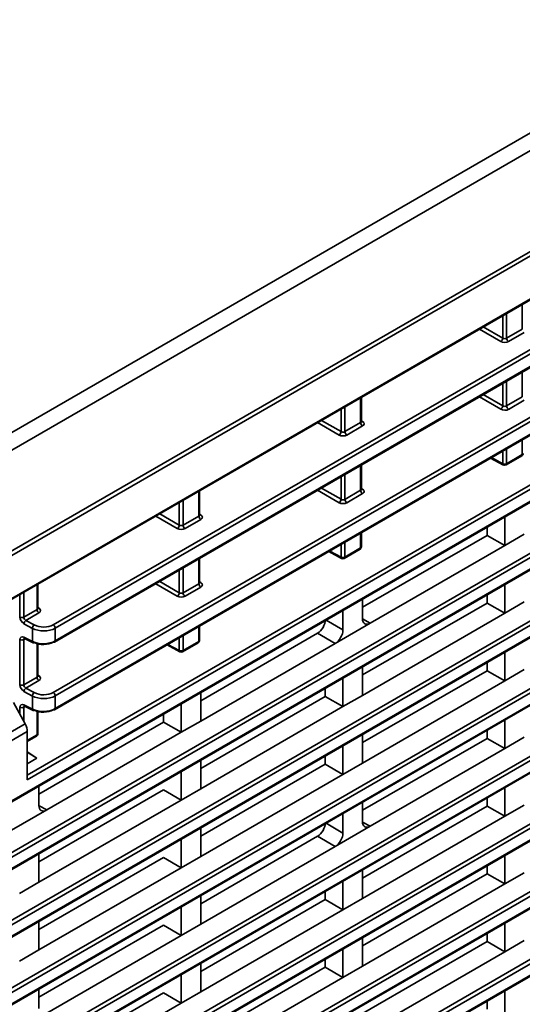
# Model space of a CAD drawing. Header units: millimetres. Extents: x 0 to 1118, y 0 to 864.
# Tile 35 of 250: x 268 to 279, y 210 to 232. Entities that reach past the tile are written whole.
import ezdxf

# ---------------------------------------------------------------- set-up
doc = ezdxf.new("R2010")
doc.units = ezdxf.units.MM

msp = doc.modelspace()

# ---------------------------------------------------------------- linework, layer by layer
at = {"color": 7, "linetype": 'Continuous', "lineweight": 35}
for p, q in [((196.857, 181.974), (288.509, 234.884)), ((288.691, 234.588), (197.034, 181.675)), ((197.1, 179.435), (288.759, 232.349)), ((197.1, 179.333), (288.534, 232.117)), ((197.087, 178.334), (288.521, 231.118)), ((197.1, 178.363), (288.534, 231.146)), ((268.882, 218.659), (288.492, 229.98)), ((288.534, 229.903), (268.926, 218.583)), ((268.926, 218.296), (288.534, 229.615)), ((268.913, 218.267), (288.521, 229.587)), ((268.882, 217.128), (286.165, 227.105)), ((286.281, 227.071), (268.926, 217.052)), ((268.913, 216.736), (286.216, 226.725)), ((268.926, 216.765), (286.281, 226.784)), ((268.294, 215.258), (287.246, 226.199)), ((287.29, 226.123), (268.294, 215.157)), ((244.173, 200.959), (287.29, 225.85)), ((244.173, 200.938), (287.277, 225.821)), ((279.494, 225.345), (279.494, 225.906)), ((279.051, 225.141), (279.051, 225.651)), ((279.139, 225.701), (279.139, 225.14)), ((278.61, 225.396), (279.051, 225.141)), ((279.007, 225.065), (278.522, 225.345)), ((279.139, 225.14), (279.494, 225.345)), ((279.537, 225.269), (279.182, 225.064)), ((199.068, 173.749), (287.246, 224.653)), ((287.29, 224.577), (199.112, 173.673)), ((199.099, 173.386), (287.277, 224.29)), ((199.112, 173.415), (287.29, 224.319)), ((279.494, 223.814), (279.494, 224.375)), ((279.051, 223.61), (279.051, 224.12)), ((279.139, 224.17), (279.139, 223.609)), ((275.853, 223.259), (275.853, 223.805)), ((279.007, 223.534), (278.522, 223.814)), ((278.61, 223.865), (279.051, 223.61)), ((279.139, 223.609), (279.494, 223.814)), ((275.48, 223.589), (275.48, 223.028)), ((275.835, 223.233), (275.835, 223.794)), ((279.537, 223.738), (279.182, 223.533)), ((275.392, 223.029), (275.392, 223.538)), ((275.348, 222.952), (274.862, 223.233)), ((274.951, 223.284), (275.392, 223.029)), ((275.48, 223.028), (275.835, 223.233)), ((275.878, 223.157), (275.523, 222.952)), ((275.853, 223.276), (275.88, 223.26)), ((199.068, 172.218), (287.246, 223.122)), ((287.29, 223.046), (199.112, 172.142)), ((199.099, 171.855), (287.277, 222.759)), ((199.112, 171.884), (287.29, 222.788)), ((279.494, 222.509), (279.494, 222.844)), ((279.051, 222.304), (279.051, 222.589)), ((279.126, 222.275), (279.481, 222.48)), ((279.139, 222.639), (279.139, 222.304)), ((279.139, 222.304), (279.494, 222.509)), ((275.835, 221.702), (275.835, 222.263)), ((275.853, 221.728), (275.853, 222.274)), ((278.776, 222.43), (279.065, 222.274)), ((278.795, 222.441), (279.051, 222.304)), ((275.48, 222.058), (275.48, 221.497)), ((275.392, 221.498), (275.392, 222.007)), ((199.068, 170.687), (287.246, 221.591)), ((272.175, 221.12), (272.175, 221.682)), ((272.194, 221.146), (272.194, 221.692)), ((275.348, 221.421), (274.862, 221.702)), ((274.951, 221.753), (275.392, 221.498)), ((275.48, 221.497), (275.835, 221.702)), ((275.878, 221.626), (275.523, 221.421)), ((275.853, 221.745), (275.88, 221.728)), ((287.29, 221.515), (199.112, 170.611)), ((271.733, 220.917), (271.733, 221.426)), ((271.82, 221.477), (271.82, 220.915)), ((199.099, 170.324), (287.277, 221.228)), ((199.112, 170.353), (287.29, 221.257)), ((271.291, 221.171), (271.733, 220.917)), ((272.194, 221.164), (272.22, 221.147)), ((271.688, 220.84), (271.203, 221.12)), ((271.82, 220.915), (272.175, 221.12)), ((272.219, 221.044), (271.864, 220.839)), ((279.095, 220.453), (279.095, 221.098)), ((275.835, 220.397), (275.835, 220.732)), ((275.853, 220.422), (275.853, 220.743)), ((278.696, 220.683), (275.878, 219.057)), ((278.696, 220.683), (278.696, 220.868)), ((279.095, 220.453), (278.696, 220.683)), ((279.537, 220.708), (279.095, 220.453)), ((275.392, 220.191), (275.392, 220.476)), ((275.48, 220.527), (275.48, 220.192)), ((275.117, 220.317), (275.406, 220.162)), ((275.136, 220.329), (275.392, 220.191)), ((275.467, 220.163), (275.822, 220.368)), ((275.48, 220.192), (275.835, 220.397)), ((276.055, 218.697), (279.095, 220.453)), ((199.068, 169.156), (287.246, 220.06)), ((272.175, 219.589), (272.175, 220.151)), ((272.194, 219.615), (272.194, 220.161)), ((287.29, 219.984), (199.112, 169.08)), ((271.733, 219.386), (271.733, 219.895)), ((271.82, 219.946), (271.82, 219.384)), ((199.099, 168.793), (287.277, 219.697)), ((199.112, 168.822), (287.29, 219.726)), ((268.516, 219.008), (268.516, 219.569)), ((268.534, 219.034), (268.534, 219.58)), ((271.688, 219.309), (271.203, 219.589)), ((271.291, 219.64), (271.733, 219.386)), ((271.82, 219.384), (272.175, 219.589)), ((272.194, 219.633), (272.22, 219.616)), ((279.095, 218.922), (279.095, 219.567)), ((268.128, 218.832), (268.128, 219.345)), ((268.214, 219.395), (268.214, 218.833)), ((272.219, 219.513), (271.864, 219.308)), ((275.878, 218.799), (275.878, 219.241)), ((278.696, 219.152), (275.878, 217.526)), ((278.696, 219.152), (278.696, 219.337)), ((279.095, 218.922), (278.696, 219.152)), ((279.537, 219.177), (279.095, 218.922)), ((268.214, 218.833), (268.516, 219.008)), ((268.559, 218.932), (268.262, 218.76)), ((268.534, 219.051), (268.561, 219.035)), ((275.436, 218.544), (275.436, 218.986)), ((275.878, 217.064), (279.095, 218.922)), ((268.41, 218.58), (268.219, 218.682)), ((268.262, 218.76), (268.452, 218.657)), ((275.054, 218.765), (275.436, 218.544)), ((276.055, 218.697), (275.259, 218.238)), ((275.878, 218.792), (276.055, 218.697)), ((199.068, 167.625), (287.246, 218.529)), ((268.41, 218.284), (268.41, 218.58)), ((268.926, 218.583), (268.926, 218.296)), ((272.175, 218.284), (272.175, 218.62)), ((272.194, 218.31), (272.194, 218.63)), ((274.86, 218.469), (272.219, 216.944)), ((275.259, 218.238), (274.86, 218.469)), ((287.29, 218.453), (199.112, 167.549)), ((268.128, 217.301), (268.128, 218.325)), ((268.245, 218.344), (268.214, 218.326)), ((268.214, 218.326), (268.214, 217.302)), ((268.219, 218.379), (268.41, 218.284)), ((268.233, 218.35), (268.424, 218.255)), ((268.516, 217.477), (268.516, 218.235)), ((271.733, 218.079), (271.733, 218.364)), ((271.807, 218.05), (272.162, 218.255)), ((271.82, 218.415), (271.82, 218.079)), ((271.82, 218.079), (272.175, 218.284)), ((272.219, 216.483), (275.259, 218.238)), ((199.099, 167.262), (287.277, 218.166)), ((199.112, 167.291), (287.29, 218.195)), ((268.534, 217.503), (268.534, 218.23)), ((271.457, 218.205), (271.746, 218.05)), ((271.477, 218.216), (271.733, 218.079)), ((279.095, 217.391), (279.095, 218.036)), ((278.696, 217.621), (278.696, 217.806)), ((275.878, 217.064), (275.878, 217.71)), ((278.696, 217.621), (275.878, 215.995)), ((279.095, 217.391), (278.696, 217.621)), ((279.537, 217.646), (279.095, 217.391)), ((268.214, 217.302), (268.516, 217.477)), ((268.559, 217.401), (268.262, 217.229)), ((268.534, 217.52), (268.561, 217.504)), ((275.436, 216.809), (275.436, 217.455)), ((275.878, 215.533), (279.095, 217.391)), ((268.41, 217.049), (268.219, 217.151)), ((268.262, 217.229), (268.452, 217.126)), ((272.219, 216.483), (272.219, 217.128)), ((275.037, 217.04), (275.037, 217.224)), ((199.068, 166.094), (287.246, 216.998)), ((287.29, 216.922), (199.112, 166.018)), ((267.986, 216.903), (268.245, 216.421)), ((268.41, 216.753), (268.41, 217.049)), ((268.926, 217.052), (268.926, 216.765)), ((275.037, 217.04), (272.219, 215.413)), ((275.436, 216.809), (275.037, 217.04)), ((275.878, 217.064), (275.436, 216.809)), ((268.128, 216.639), (268.128, 216.794)), ((268.245, 216.813), (268.214, 216.795)), ((268.214, 216.795), (268.214, 216.479)), ((268.219, 216.848), (268.41, 216.753)), ((268.233, 216.819), (268.424, 216.724)), ((268.516, 216.172), (268.516, 216.704)), ((268.534, 216.197), (268.534, 216.699)), ((271.777, 216.228), (271.777, 216.873)), ((272.219, 214.952), (275.436, 216.809)), ((199.099, 165.731), (287.277, 216.635)), ((199.112, 165.76), (287.29, 216.664)), ((271.377, 216.458), (268.559, 214.832)), ((271.377, 216.458), (271.377, 216.643)), ((271.777, 216.228), (271.377, 216.458)), ((272.219, 216.483), (271.777, 216.228)), ((279.095, 215.86), (279.095, 216.505)), ((261.964, 212.795), (268.245, 216.421)), ((268.294, 216.245), (262.019, 212.622)), ((268.294, 215.157), (268.294, 216.245)), ((268.736, 214.472), (271.777, 216.228)), ((278.696, 216.09), (278.696, 216.275)), ((268.294, 216.044), (268.516, 216.172)), ((268.294, 216.022), (268.503, 216.143)), ((275.878, 215.533), (275.878, 216.179)), ((278.696, 216.09), (275.878, 214.464)), ((279.095, 215.86), (278.696, 216.09)), ((279.537, 216.115), (279.095, 215.86)), ((268.294, 215.787), (268.511, 215.644)), ((275.436, 215.278), (275.436, 215.924)), ((276.055, 214.104), (279.095, 215.86)), ((268.294, 215.778), (268.511, 215.644)), ((268.511, 215.644), (268.294, 215.518)), ((272.219, 214.952), (272.219, 215.597)), ((275.037, 215.509), (275.037, 215.693)), ((199.068, 164.563), (287.246, 215.467)), ((287.29, 215.391), (199.112, 164.487)), ((271.777, 214.697), (271.777, 215.342)), ((275.037, 215.509), (272.219, 213.882)), ((275.436, 215.278), (275.037, 215.509)), ((275.878, 215.533), (275.436, 215.278)), ((199.112, 164.229), (287.29, 215.133)), ((272.219, 213.421), (275.436, 215.278)), ((199.099, 164.2), (287.277, 215.104)), ((268.559, 214.575), (268.559, 215.016)), ((271.377, 214.927), (268.559, 213.301)), ((271.777, 214.697), (271.377, 214.927)), ((272.219, 214.952), (271.777, 214.697)), ((279.095, 214.329), (279.095, 214.974)), ((268.559, 212.839), (271.777, 214.697)), ((278.696, 214.559), (278.696, 214.744)), ((268.736, 214.472), (267.941, 214.013)), ((268.56, 214.567), (268.736, 214.472)), ((275.878, 214.206), (275.878, 214.648)), ((278.696, 214.559), (275.878, 212.933)), ((279.095, 214.329), (278.696, 214.559)), ((279.537, 214.584), (279.095, 214.329)), ((275.436, 213.951), (275.436, 214.393)), ((275.878, 212.471), (279.095, 214.329)), ((272.219, 213.421), (272.219, 214.066)), ((275.054, 214.172), (275.436, 213.951)), ((276.055, 214.104), (275.259, 213.645)), ((275.878, 214.199), (276.055, 214.104)), ((271.777, 213.166), (271.777, 213.811)), ((274.86, 213.876), (272.219, 212.351)), ((275.259, 213.645), (274.86, 213.876)), ((272.219, 211.89), (275.259, 213.645)), ((268.559, 212.839), (268.559, 213.485)), ((271.377, 213.396), (268.559, 211.77)), ((271.777, 213.166), (271.377, 213.396)), ((272.219, 213.421), (271.777, 213.166)), ((279.095, 212.798), (279.095, 213.443)), ((268.559, 211.308), (271.777, 213.166)), ((275.878, 212.471), (275.878, 213.117)), ((278.696, 213.028), (278.696, 213.213)), ((278.696, 213.028), (275.878, 211.402)), ((279.095, 212.798), (278.696, 213.028)), ((279.537, 213.053), (279.095, 212.798)), ((268.559, 212.839), (268.118, 212.584)), ((275.436, 212.216), (275.436, 212.862)), ((275.878, 210.94), (279.095, 212.798)), ((272.219, 211.89), (272.219, 212.535)), ((275.037, 212.447), (272.219, 210.82)), ((275.037, 212.447), (275.037, 212.631)), ((275.436, 212.216), (275.037, 212.447)), ((275.878, 212.471), (275.436, 212.216)), ((271.777, 211.635), (271.777, 212.28)), ((272.219, 210.359), (275.436, 212.216)), ((268.559, 211.308), (268.559, 211.954)), ((271.377, 211.865), (268.559, 210.239)), ((271.777, 211.635), (271.377, 211.865)), ((272.219, 211.89), (271.777, 211.635)), ((279.095, 211.267), (279.095, 211.912)), ((268.736, 209.879), (271.777, 211.635)), ((275.878, 210.94), (275.878, 211.586)), ((278.696, 211.497), (278.696, 211.682)), ((275.436, 210.685), (275.436, 211.331)), ((278.696, 211.497), (275.878, 209.87)), ((279.095, 211.267), (278.696, 211.497)), ((279.537, 211.522), (279.095, 211.267)), ((268.559, 211.308), (268.118, 211.053)), ((276.055, 209.511), (279.095, 211.267)), ((272.219, 210.359), (272.219, 211.004)), ((275.037, 210.916), (272.219, 209.289)), ((275.037, 210.916), (275.037, 211.1)), ((275.436, 210.685), (275.037, 210.916)), ((275.878, 210.94), (275.436, 210.685)), ((271.777, 210.104), (271.777, 210.749)), ((272.219, 208.828), (275.436, 210.685)), ((268.559, 209.981), (268.559, 210.423)), ((271.377, 210.334), (268.559, 208.708)), ((271.777, 210.104), (271.377, 210.334)), ((272.219, 210.359), (271.777, 210.104)), ((279.095, 209.736), (279.095, 210.381)), ((268.559, 208.246), (271.777, 210.104)), ((278.696, 209.966), (278.696, 210.151))]:
    msp.add_line(p, q, dxfattribs=at)
for centre, radius, start, end in [((278.952, 225.148), 0.0991, 303.5222, 356.4778), ((279.235, 225.145), 0.0963, 182.6523, 236.7703), ((278.952, 223.617), 0.0991, 303.5222, 356.4778), ((279.235, 223.614), 0.0963, 182.6523, 236.7703), ((275.931, 223.237), 0.0963, 182.6523, 236.7703), ((275.86, 223.288), 0.0347, 257.8875, 303.5279), ((275.293, 223.035), 0.0991, 303.5222, 356.4778), ((275.576, 223.032), 0.0963, 182.6523, 236.7703), ((279.45, 222.535), 0.0625, 299.9973, 0), ((279.463, 222.506), 0.0309, 305.0752, 6.237), ((279.095, 222.39), 0.0963, 243.2338, 297.3435), ((279.082, 222.301), 0.0313, 174.4698, 236.3434), ((279.095, 222.33), 0.0625, 241.7344, 299.9973), ((279.108, 222.301), 0.0309, 305.0752, 6.237), ((275.931, 221.706), 0.0963, 182.6523, 236.7703), ((275.86, 221.757), 0.0347, 257.8875, 303.5279), ((275.293, 221.504), 0.0991, 303.5222, 356.4778), ((275.576, 221.501), 0.0963, 182.6523, 236.7703), ((272.201, 221.176), 0.0347, 257.8875, 303.5279), ((271.634, 220.923), 0.0991, 303.5222, 356.4778), ((271.916, 220.92), 0.0963, 182.6523, 236.7703), ((272.272, 221.125), 0.0963, 182.6523, 236.7703), ((275.79, 220.422), 0.0625, 299.9973, 0), ((275.804, 220.393), 0.0309, 305.0752, 6.237), ((275.823, 220.424), 0.03, 292.8092, 355.8707), ((275.435, 220.277), 0.0963, 243.2338, 297.3435), ((275.423, 220.188), 0.0313, 174.4698, 236.3434), ((275.435, 220.217), 0.0625, 241.7344, 299.9973), ((275.449, 220.188), 0.0309, 305.0752, 6.237), ((272.272, 219.594), 0.0963, 182.6523, 236.7703), ((272.201, 219.645), 0.0347, 257.8875, 303.5279), ((271.634, 219.392), 0.0991, 303.5222, 356.4778), ((271.916, 219.389), 0.0963, 182.6523, 236.7703), ((268.612, 219.012), 0.0963, 182.6523, 236.7703), ((268.542, 219.064), 0.0347, 257.7225, 303.5446), ((268.17, 218.919), 0.0968, 244.4705, 297.2616), ((268.322, 218.677), 0.102, 125.6419, 176.7076), ((268.512, 218.574), 0.102, 125.6419, 176.7076), ((268.83, 218.579), 0.0963, 2.6523, 56.7703), ((268.17, 218.412), 0.0968, 244.4705, 297.2616), ((268.249, 218.375), 0.0298, 172.7849, 238.1298), ((268.44, 218.281), 0.0308, 173.8935, 237.0213), ((268.434, 218.282), 0.0293, 248.9174, 308.5474), ((268.9, 218.295), 0.0309, 235.3959, 294.6398), ((268.895, 218.292), 0.0309, 305.0752, 6.237), ((272.131, 218.31), 0.0625, 299.9973, 360), ((272.145, 218.281), 0.0309, 305.0752, 6.237), ((272.164, 218.312), 0.03, 292.8092, 355.8707), ((271.776, 218.165), 0.0963, 243.2338, 297.3435), ((271.764, 218.076), 0.0313, 174.4698, 236.3434), ((271.776, 218.105), 0.0625, 241.7344, 299.9973), ((271.79, 218.076), 0.0309, 305.0752, 6.237), ((268.612, 217.481), 0.0963, 182.6523, 236.7703), ((268.542, 217.533), 0.0347, 257.7225, 303.5446), ((268.17, 217.388), 0.0968, 244.4705, 297.2616), ((268.322, 217.146), 0.102, 125.6419, 176.7076), ((268.512, 217.043), 0.102, 125.6419, 176.7076), ((268.83, 217.048), 0.0963, 2.6523, 56.7703), ((268.17, 216.881), 0.0968, 244.4705, 297.2616), ((268.249, 216.844), 0.0298, 172.7849, 238.1298), ((268.44, 216.749), 0.0308, 173.8935, 237.0213), ((268.434, 216.751), 0.0293, 248.9174, 308.5474), ((268.9, 216.764), 0.0309, 235.3959, 294.6398), ((268.895, 216.761), 0.0309, 305.0752, 6.237), ((268.472, 216.197), 0.0625, 299.9973, 0), ((268.486, 216.168), 0.03, 304.1262, 7.186), ((268.504, 216.199), 0.03, 292.8092, 355.8707)]:
    msp.add_arc(centre, radius, start, end, dxfattribs=at)
for centre, major_axis, ratio, start_param, end_param in [((279.095, 225.167), (0.0625, -0.002), 0.597067, 3.96315, 5.516493), ((279.094, 225.117), (0.125, -0.002), 0.587275, 3.953479, 5.506822), ((279.095, 223.636), (0.0625, -0.002), 0.597067, 3.96315, 5.516493), ((279.094, 223.586), (0.125, -0.002), 0.587275, 3.953479, 5.506822), ((275.79, 223.26), (0.0625, -0.002), 0.597067, 5.516493, 6.301891), ((275.79, 223.209), (0.125, -0.002), 0.587275, 5.506822, 7.060165), ((275.435, 223.004), (0.125, -0.002), 0.587275, 3.953479, 5.506822), ((275.435, 223.055), (0.0625, -0.002), 0.597067, 3.96315, 5.516493), ((275.79, 221.729), (0.0625, -0.002), 0.597067, 5.516493, 6.301891), ((275.79, 221.678), (0.125, -0.002), 0.587275, 5.506822, 7.060165), ((275.435, 221.473), (0.125, -0.002), 0.587275, 3.953479, 5.506822), ((275.435, 221.524), (0.0625, -0.002), 0.597067, 3.96315, 5.516493), ((272.131, 221.148), (0.0625, -0.002), 0.597067, 5.516493, 6.301891), ((272.13, 221.097), (0.125, -0.002), 0.587275, 5.506822, 7.060165), ((271.776, 220.943), (0.0625, -0.002), 0.597067, 3.96315, 5.516493), ((271.775, 220.892), (0.125, -0.002), 0.587275, 3.953479, 5.506822), ((272.131, 219.617), (0.0625, -0.002), 0.597067, 5.516493, 6.301891), ((272.13, 219.566), (0.125, -0.002), 0.587275, 5.506822, 7.060165), ((271.776, 219.412), (0.0625, -0.002), 0.597067, 3.96315, 5.516493), ((271.775, 219.361), (0.125, -0.002), 0.587275, 3.953479, 5.506822), ((268.472, 219.035), (0.0625, -0.002), 0.597067, 5.516493, 6.301891), ((268.471, 218.984), (0.125, -0.002), 0.587275, 5.506822, 7.060165), ((268.221, 218.784), (-0.068, 0.105), 0.606761, 0.75641, 2.309753), ((268.263, 218.81), (-0.0367, 0.0508), 0.634003, 0.721155, 2.274498), ((274.86, 218.673), (0.125, 0.217), 0.577557, 3.927062, 5.497554), ((276.055, 218.902), (0.125, 0.217), 0.577206, 2.356266, 3.926757), ((268.661, 218.741), (0.375, -0.005), 0.585623, 3.986837, 5.505273), ((268.661, 218.791), (0.312, -0.005), 0.587275, 3.988386, 5.506822), ((275.259, 218.442), (0.125, 0.217), 0.577557, 3.927062, 5.497554), ((268.221, 218.276), (-0.068, 0.105), 0.606761, 5.486252, 7.039595), ((268.263, 218.303), (-0.0367, 0.0508), 0.634003, 6.220492, 7.00434), ((268.661, 218.444), (0.375, 0.005), 0.56883, 3.972288, 5.490724), ((268.661, 218.393), (0.312, 0.005), 0.567125, 3.970925, 5.489361), ((268.472, 217.504), (0.0625, -0.002), 0.597067, 5.516493, 6.301891), ((268.471, 217.453), (0.125, -0.002), 0.587275, 5.506822, 7.060165), ((268.221, 217.253), (-0.068, 0.105), 0.606761, 0.75641, 2.309753), ((268.263, 217.279), (-0.0367, 0.0508), 0.634003, 0.721155, 2.274498), ((268.661, 217.26), (0.312, -0.005), 0.587275, 3.988386, 5.506822), ((268.661, 217.21), (0.375, -0.005), 0.585623, 3.986837, 5.505273), ((268.221, 216.745), (-0.068, 0.105), 0.606761, 5.486252, 7.039595), ((268.263, 216.772), (-0.0367, 0.0508), 0.634003, 6.219906, 7.00434), ((268.661, 216.913), (0.375, 0.005), 0.56883, 3.972288, 5.490724), ((268.661, 216.862), (0.312, 0.005), 0.567125, 3.970925, 5.489361), ((268.127, 216.352), (-0.116, 0.222), 0.546409, 3.950648, 4.736047), ((268.736, 214.677), (0.125, 0.217), 0.577206, 2.356266, 3.926757), ((274.86, 214.08), (0.125, 0.217), 0.577557, 3.927062, 5.497554), ((276.055, 214.309), (0.125, 0.217), 0.577206, 2.356266, 3.926757), ((275.259, 213.849), (0.125, 0.217), 0.577557, 3.927062, 5.497554)]:
    msp.add_ellipse(centre, major_axis=major_axis, ratio=ratio, start_param=start_param, end_param=end_param, dxfattribs=at)
for points, knots in [([(275.854, 223.252), (275.854, 223.252), (275.855, 223.251), (275.852, 223.257), (275.853, 223.258), (275.853, 223.259)], [0, 0, 0, 0, 0.248034, 0.967036, 1, 1, 1, 1]), ([(275.854, 221.721), (275.854, 221.721), (275.855, 221.72), (275.852, 221.726), (275.853, 221.727), (275.853, 221.728)], [0, 0, 0, 0, 0.248034, 0.967036, 1, 1, 1, 1]), ([(272.195, 221.139), (272.195, 221.139), (272.196, 221.138), (272.193, 221.144), (272.194, 221.146), (272.194, 221.146)], [0, 0, 0, 0, 0.248034, 0.967036, 1, 1, 1, 1]), ([(272.195, 219.608), (272.195, 219.608), (272.196, 219.607), (272.193, 219.613), (272.194, 219.615), (272.194, 219.615)], [0, 0, 0, 0, 0.248034, 0.967036, 1, 1, 1, 1]), ([(268.536, 219.027), (268.536, 219.027), (268.536, 219.026), (268.534, 219.032), (268.534, 219.034), (268.534, 219.034)], [0, 0, 0, 0, 0.248034, 0.967036, 1, 1, 1, 1]), ([(268.224, 218.354), (268.223, 218.354), (268.222, 218.353), (268.226, 218.353), (268.231, 218.351), (268.233, 218.35)], [0, 0, 0, 0, 0.12459, 0.707165, 1, 1, 1, 1]), ([(268.536, 217.496), (268.536, 217.496), (268.536, 217.495), (268.534, 217.501), (268.534, 217.503), (268.534, 217.503)], [0, 0, 0, 0, 0.248034, 0.967036, 1, 1, 1, 1]), ([(268.224, 216.823), (268.223, 216.823), (268.222, 216.822), (268.226, 216.822), (268.231, 216.82), (268.233, 216.819)], [0, 0, 0, 0, 0.12459, 0.707165, 1, 1, 1, 1])]:
    msp.add_open_spline(points, degree=3, knots=knots, dxfattribs=at)

doc.saveas('drawing.dxf')
